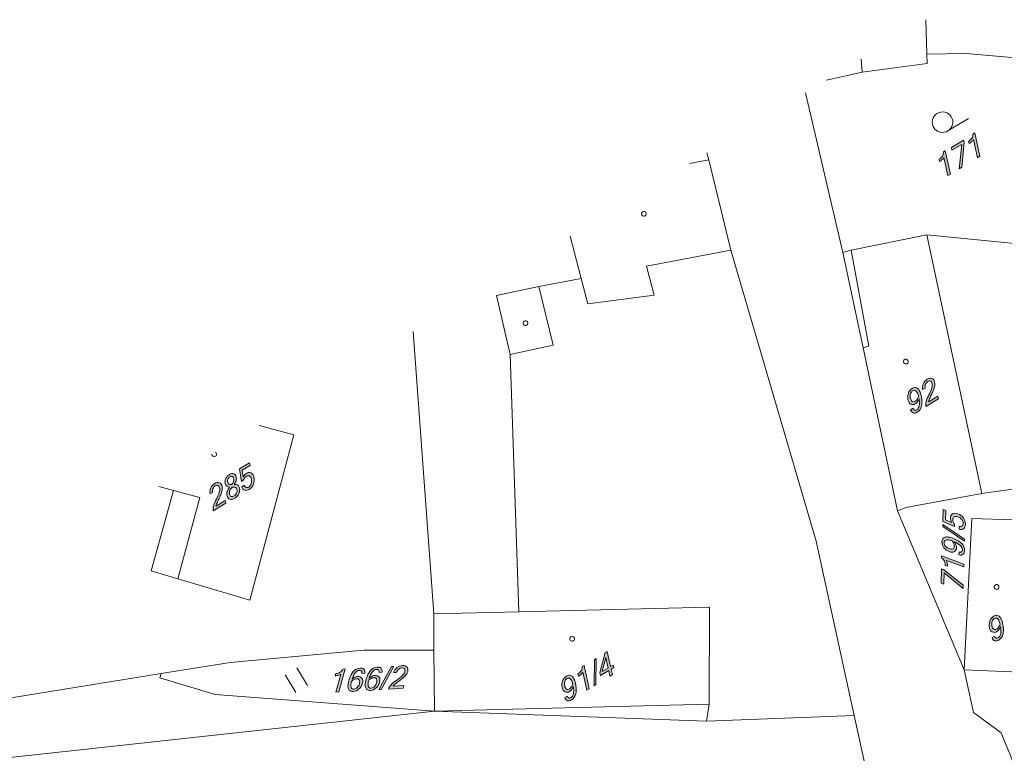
# Model space of a CAD drawing. Header units: millimetres. Extents: x -44464 to 877043, y -113448 to 101820.
# Tile 16 of 20: x 665608 to 737902, y 33249 to 87124. Entities that reach past the tile are written whole.
import ezdxf

# ---------------------------------------------------------------- set-up
doc = ezdxf.new("R2010")
doc.units = ezdxf.units.MM
doc.header["$MEASUREMENT"] = 0
doc.layers.add('Kresby a obrázky', color=7, linetype='Continuous')

msp = doc.modelspace()

# ---------------------------------------------------------------- hatches: boundary and pattern name
at = {"layer": 'Kresby a obrázky', "linetype": 'Continuous', "lineweight": 20, "true_color": 0x0080c0}
for points in [[(736110, 77100), (735729, 78810), (735591, 78726, -0.146475), (735524, 78425, -0.125765), (735283, 78192), (735320, 78022, 0.049543), (735513, 78164, 0.075101), (735636, 78314), (735931, 76991)], [(734952, 78131), (734918, 78284), (734016, 77735), (734061, 77535), (734775, 77970), (734586, 76172), (734786, 76294)], [(733945, 75782), (733564, 77492), (733426, 77408, -0.146493), (733359, 77107, -0.125765), (733118, 76874), (733156, 76704, 0.049544), (733348, 76846, 0.075099), (733472, 76996), (733766, 75673)], [(733066, 59277), (733021, 59477), (732349, 59067, -0.06752), (732349, 59091, -0.031738), (732356, 59126, -0.029248), (732388, 59225, -0.021312), (732530, 59545, 0.01393), (732687, 59893, 0.031314), (732775, 60137, 0.122099), (732786, 60512, 0.098238), (732717, 60681, 0.13282), (732598, 60781, 0.151926), (732439, 60799, 0.094137), (732247, 60720, 0.153331), (731960, 60396, 0.141509), (731904, 59959), (732089, 60072, -0.14506), (732120, 60359, -0.151746), (732281, 60548, -0.095609), (732392, 60594, -0.15134), (732486, 60583, -0.141146), (732557, 60519, -0.089036), (732601, 60405, -0.128143), (732585, 60080, -0.042362), (732369, 59578, 0.052883), (732157, 59057, 0.117436), (732143, 58715)], [(682016, 53545), (681942, 54030), (682536, 54392), (682491, 54591), (681744, 54137), (681883, 53213), (682024, 53299, -0.17125), (682246, 53591, -0.108554), (682370, 53638, -0.145689), (682481, 53618, -0.13722), (682569, 53535, -0.085628), (682624, 53389, -0.13374), (682609, 53048, -0.179721), (682426, 52802, -0.095228), (682327, 52763, -0.122801), (682235, 52770, -0.144632), (682156, 52828, -0.086159), (682097, 52943), (681911, 52830, 0.097776), (682003, 52653, 0.150647), (682135, 52567, 0.117146), (682293, 52562, 0.087485), (682464, 52632, 0.169403), (682771, 53013, 0.143961), (682805, 53522, 0.09563), (682723, 53725, 0.141916), (682588, 53839, 0.242903), (682252, 53803, 0.142129)], [(680746, 51619), (680702, 51819), (680029, 51409, -0.06751), (680029, 51433, -0.031737), (680036, 51468, -0.029251), (680068, 51567, -0.02132), (680210, 51887, 0.013939), (680368, 52236, 0.031337), (680455, 52479, 0.122123), (680466, 52854, 0.098248), (680397, 53023, 0.132774), (680278, 53123, 0.151886), (680119, 53141, 0.094141), (679927, 53062, 0.153313), (679640, 52738, 0.141465), (679584, 52301), (679769, 52414, -0.14506), (679800, 52701, -0.151746), (679961, 52890, -0.095609), (680072, 52936, -0.151401), (680166, 52925, -0.141223), (680237, 52861, -0.08902), (680281, 52747, -0.128169), (680265, 52422, -0.042362), (680049, 51920, 0.052859), (679837, 51399, 0.117452), (679823, 51057)], [(734036, 50187), (733589, 50390), (733610, 51085), (733418, 51156), (733392, 50282), (734243, 49895), (734248, 50060, -0.17125), (734123, 50406, -0.10856), (734151, 50535, -0.145683), (734228, 50617, -0.13722), (734346, 50646, -0.085628), (734498, 50613, -0.13374), (734776, 50414, -0.179721), (734883, 50127, -0.095228), (734862, 50023, -0.122801), (734806, 49949, -0.144632), (734714, 49915, -0.086159), (734585, 49927), (734579, 49711, 0.097776), (734777, 49691, 0.150647), (734922, 49755, 0.117146), (735012, 49885, 0.087485), (735046, 50066, 0.169403), (734894, 50531, 0.143961), (734486, 50837, 0.09563), (734271, 50879, 0.141916), (734101, 50827, 0.242903), (733948, 50526, 0.142129)], [(733386, 50058), (733381, 49897), (734982, 48824), (734986, 48986)], [(734933, 47145), (733291, 47757), (733287, 47596, -0.146493), (733502, 47375, -0.125765), (733567, 47046), (733730, 46985, 0.049544), (733715, 47224, 0.075099), (733657, 47409), (734927, 46936)], [(733437, 46736), (733291, 46790), (733260, 45735), (733452, 45663), (733476, 46500), (734881, 45361), (734888, 45596)], [(707944, 40220), (707806, 40136), (707778, 38209), (707916, 38293)], [(689040, 37757), (689506, 39446), (689345, 39437, -0.146493), (689145, 39203, -0.125765), (688822, 39110), (688776, 38942, 0.049544), (689013, 38977, 0.075099), (689192, 39051), (688831, 37745)], [(693072, 39626), (692911, 39616), (691982, 37929), (692143, 37938)], [(693762, 38032), (693817, 38229), (693030, 38184, -0.06751), (693042, 38205, -0.031737), (693064, 38232, -0.029251), (693139, 38304, -0.02132), (693415, 38520, 0.013939), (693718, 38754, 0.031337), (693909, 38928, 0.122133), (694095, 39254, 0.098269), (694113, 39436, 0.132784), (694055, 39580, 0.151886), (693923, 39670, 0.094141), (693717, 39691, 0.153331), (693311, 39539, 0.141492), (693056, 39180), (693273, 39193, -0.145098), (693435, 39432, -0.151746), (693666, 39523, -0.095603), (693786, 39511, -0.151407), (693863, 39457, -0.141146), (693896, 39367, -0.089036), (693881, 39246, -0.128143), (693715, 38967, -0.042352), (693288, 38625, 0.052883), (692856, 38265, 0.117452), (692684, 37969)], [(707426, 37994), (707045, 39704), (706907, 39620, -0.146475), (706839, 39320, -0.125765), (706598, 39086), (706636, 38917, 0.049544), (706829, 39059, 0.075081), (706952, 39208), (707247, 37886)]]:
    msp.add_hatch(color=142, dxfattribs=at).paths.add_polyline_path(points)
h = msp.add_hatch(color=142, dxfattribs=at)
h.paths.add_polyline_path([(731019, 58474, 0.092836), (731104, 58319, 0.143363), (731221, 58241, 0.120369), (731359, 58235, 0.089298), (731509, 58297, 0.200935), (731827, 58753, 0.067888), (731856, 59098, 0.04475), (731796, 59520, 0.059579), (731687, 59850, 0.113995), (731536, 60049, 0.169064), (731350, 60115, 0.134897), (731138, 60045, 0.175808), (730858, 59684, 0.137584), (730830, 59204, 0.09035), (730908, 59007, 0.129033), (731037, 58888, 0.261918), (731365, 58914, 0.098003), (731524, 59063, 0.071499), (731642, 59290, -0.091462), (731652, 58762, -0.083868), (731588, 58584, -0.123393), (731482, 58473, -0.0897), (731389, 58434, -0.145212), (731312, 58440, -0.136606), (731251, 58491, -0.079778), (731204, 58586)])
h.paths.add_polyline_path([(731145, 59096, -0.114063), (731064, 59187, -0.073868), (731012, 59331, -0.125259), (731019, 59653, -0.188385), (731179, 59878, -0.337046), (731425, 59852, -0.096629), (731527, 59700, -0.04966), (731606, 59458, -0.061886), (731494, 59236, -0.104119), (731359, 59103, -0.129212), (731246, 59065, -0.160141)], flags=0)
h = msp.add_hatch(color=142, dxfattribs=at)
h.paths.add_polyline_path([(680828, 52176, 0.108696), (680903, 52003, 0.147318), (681032, 51910, 0.132583), (681200, 51900, 0.088534), (681393, 51980, 0.147627), (681697, 52315, 0.16572), (681747, 52735, 0.192121), (681620, 52938, 0.09362), (681506, 52985, 0.066101), (681360, 52996, 0.080213), (681495, 53288, 0.118667), (681503, 53549, 0.109362), (681438, 53698, 0.143776), (681325, 53781, 0.13475), (681177, 53790, 0.089224), (681005, 53719, 0.148725), (680738, 53424, 0.16463), (680693, 53056, 0.330338), (681021, 52789, 0.085162), (680846, 52467, 0.131565)])
h.paths.add_polyline_path([(681060, 52173, -0.098508), (681013, 52289, -0.152366), (681037, 52516, -0.0672), (681211, 52798, -0.045082), (681352, 52796, -0.080315), (681454, 52770, -0.233079), (681562, 52622, -0.162058), (681536, 52353, -0.151307), (681355, 52150, -0.091927), (681239, 52103, -0.137413), (681138, 52111, -0.149326)], flags=0)
h.paths.add_polyline_path([(680974, 53021, -0.197332), (680879, 53169, -0.158598), (680897, 53386, -0.154735), (681043, 53549, -0.090414), (681139, 53589, -0.144451), (681220, 53583, -0.147826), (681281, 53531, -0.094547), (681319, 53437, -0.134634), (681304, 53222, -0.084404), (681170, 52982, -0.064653), (681059, 52988, -0.09333)], flags=0)
h = msp.add_hatch(color=142, dxfattribs=at)
h.paths.add_polyline_path([(733321, 48775, 0.175825), (733471, 48344, 0.13761), (733859, 48059, 0.09035), (734067, 48017, 0.129033), (734237, 48060, 0.261953), (734394, 48350, 0.098003), (734355, 48564, 0.071499), (734228, 48787, -0.091462), (734677, 48508, -0.083868), (734792, 48358, -0.123393), (734827, 48207, -0.0897), (734809, 48109, -0.145212), (734762, 48048, -0.136606), (734686, 48024, -0.079778), (734580, 48036), (734574, 47821, 0.092836), (734750, 47807, 0.143363), (734879, 47863, 0.120369), (734959, 47975, 0.089298), (734990, 48135, 0.200935), (734781, 48650, 0.067888), (734507, 48861, 0.04475), (734120, 49042, 0.059579), (733784, 49130, 0.113995), (733534, 49112, 0.169064), (733378, 48992, 0.134897)])
h.paths.add_polyline_path([(733586, 48462, -0.188356), (733484, 48719, -0.337), (733639, 48911, -0.096629), (733822, 48914, -0.04966), (734069, 48849, -0.061886), (734194, 48634, -0.104119), (734232, 48447, -0.129212), (734202, 48332, -0.160141), (734121, 48264, -0.114051), (734001, 48246, -0.073844), (733852, 48281, -0.125193)], flags=0)
h = msp.add_hatch(color=142, dxfattribs=at)
h.paths.add_polyline_path([(737003, 41746, 0.092836), (737088, 41591, 0.143363), (737204, 41513, 0.120369), (737342, 41507, 0.089298), (737492, 41568, 0.200935), (737811, 42024, 0.067888), (737839, 42369, 0.04475), (737780, 42792, 0.059579), (737671, 43122, 0.113995), (737519, 43321, 0.169064), (737334, 43387, 0.134897), (737121, 43317, 0.175808), (736842, 42956, 0.137584), (736813, 42476, 0.09035), (736891, 42279, 0.129033), (737020, 42160, 0.261918), (737348, 42185, 0.098003), (737507, 42334, 0.071499), (737625, 42562, -0.091462), (737636, 42034, -0.083868), (737572, 41856, -0.123393), (737465, 41745, -0.0897), (737373, 41706, -0.145212), (737296, 41712, -0.136606), (737234, 41763, -0.079778), (737187, 41858)])
h.paths.add_polyline_path([(737128, 42367, -0.114063), (737047, 42459, -0.073868), (736995, 42602, -0.125259), (737002, 42924, -0.188385), (737163, 43150, -0.337046), (737408, 43124, -0.096629), (737510, 42972, -0.04966), (737590, 42730, -0.061886), (737477, 42508, -0.104119), (737342, 42374, -0.129212), (737229, 42336, -0.160141)], flags=0)
h = msp.add_hatch(color=142, dxfattribs=at)
h.paths.add_polyline_path([(708216, 39148), (708259, 38958), (708854, 39320), (708943, 38918), (709123, 39028), (709033, 39429), (709222, 39544), (709179, 39734), (708991, 39619), (708743, 40731), (708603, 40645)])
h.paths.add_polyline_path([(708384, 39250), (708640, 40281), (708811, 39510)], flags=0)
h = msp.add_hatch(color=142, dxfattribs=at)
h.paths.add_polyline_path([(689750, 37975, 0.169178), (689883, 37830, 0.135276), (690104, 37791, 0.175825), (690520, 37979, 0.137615), (690771, 38390, 0.090324), (690794, 38600, 0.12902), (690736, 38766, 0.261918), (690433, 38897, 0.097764), (690224, 38841, 0.071171), (690014, 38695, -0.09275), (690251, 39166, -0.083583), (690392, 39293, -0.123222), (690538, 39341, -0.089993), (690637, 39332, -0.14492), (690702, 39290, -0.135822), (690733, 39216, -0.079442), (690730, 39110), (690946, 39123, 0.091953), (690943, 39300, 0.142097), (690877, 39423, 0.121282), (690758, 39493, 0.089116), (690596, 39509, 0.2011), (690101, 39256, 0.06781), (689915, 38965, 0.044673), (689769, 38564, 0.05962), (689710, 38222, 0.113505)])
h.paths.add_polyline_path([(690146, 37959, -0.337667), (689941, 38097, -0.096016), (689923, 38279, -0.049738), (689966, 38530, -0.061953), (690169, 38674, -0.10463), (690352, 38728, -0.129893), (690469, 38709, -0.160338), (690544, 38634, -0.113311), (690572, 38515, -0.073748), (690550, 38363, -0.125237), (690393, 38082, -0.188388)], flags=0)
h = msp.add_hatch(color=142, dxfattribs=at)
h.paths.add_polyline_path([(691015, 38049, 0.169154), (691148, 37903, 0.135272), (691369, 37865, 0.175825), (691785, 38052, 0.137589), (692036, 38463, 0.090324), (692059, 38674, 0.12902), (692001, 38840, 0.261918), (691698, 38971, 0.097761), (691489, 38914, 0.071159), (691279, 38769, -0.092707), (691516, 39239, -0.083565), (691657, 39367, -0.123217), (691803, 39415, -0.09), (691902, 39405, -0.144913), (691967, 39364, -0.135804), (691998, 39290, -0.079433), (691995, 39184), (692211, 39197, 0.091932), (692208, 39373, 0.142087), (692142, 39497, 0.121315), (692023, 39567, 0.08912), (691861, 39583, 0.2011), (691366, 39330, 0.06781), (691180, 39039, 0.044673), (691034, 38638, 0.059636), (690975, 38296, 0.113476)])
h.paths.add_polyline_path([(691411, 38032, -0.337621), (691206, 38171, -0.095983), (691188, 38353, -0.049731), (691231, 38604, -0.061953), (691434, 38747, -0.10463), (691617, 38802, -0.129893), (691734, 38783, -0.160338), (691809, 38707, -0.113336), (691837, 38588, -0.073724), (691815, 38437, -0.125302), (691658, 38156, -0.188417)], flags=0)
h = msp.add_hatch(color=142, dxfattribs=at)
h.paths.add_polyline_path([(705632, 37345, 0.092836), (705717, 37190, 0.143363), (705833, 37112, 0.120369), (705972, 37107, 0.089298), (706122, 37168, 0.200935), (706440, 37624, 0.067888), (706468, 37969, 0.04475), (706409, 38391, 0.059579), (706300, 38722, 0.113995), (706149, 38921, 0.169064), (705963, 38986, 0.134897), (705750, 38916, 0.175825), (705471, 38555, 0.13761), (705442, 38075, 0.09035), (705521, 37878, 0.129033), (705649, 37759, 0.261953), (705978, 37785, 0.098003), (706137, 37934, 0.071499), (706254, 38162, -0.091462), (706265, 37634, -0.083868), (706201, 37455, -0.123393), (706094, 37344, -0.0897), (706002, 37306, -0.145212), (705925, 37312, -0.136606), (705863, 37362, -0.079778), (705816, 37457)])
h.paths.add_polyline_path([(705757, 37967, -0.114038), (705677, 38058, -0.073892), (705625, 38202, -0.125193), (705632, 38524, -0.188356), (705792, 38749, -0.337), (706037, 38723, -0.096629), (706139, 38571, -0.04966), (706219, 38329, -0.061889), (706107, 38107, -0.104116), (705971, 37974, -0.12922), (705858, 37936, -0.160133)], flags=0)

# ---------------------------------------------------------------- linework, layer by layer
at = {"layer": 'Kresby a obrázky', "color": 142, "linetype": 'Continuous', "lineweight": 20, "true_color": 0x0080c0}
for points in [[(732139, 87124), (732216, 84604)], [(724838, 82679), (727465, 83265), (732243, 83903), (732216, 84604), (735073, 84649), (739871, 84228), (743578, 83166)], [(727392, 84234), (727465, 83265)], [(723298, 81742), (726058, 70016)], [(733759, 78953), (735262, 79868)], [(716207, 76822), (714800, 76568)], [(716207, 76822), (716065, 77338)], [(726886, 36027), (724078, 48816), (717829, 70196), (716207, 76822)], [(706036, 71232), (706824, 68109), (703734, 67522), (700618, 66861), (701609, 62545), (702257, 43640), (696009, 43484)], [(744308, 70524), (741376, 70410), (732211, 71314), (726657, 70192), (726058, 70016)], [(736244, 52339), (732211, 71314)], [(711633, 69025), (717829, 70196)], [(726657, 70192), (727961, 63160)], [(726058, 70016), (727531, 63016), (730053, 51065)], [(712190, 66892), (711633, 69025)], [(706824, 68109), (707331, 66252)], [(704782, 63229), (703734, 67522)], [(707331, 66252), (712190, 66892)], [(694510, 64215), (696009, 43484)], [(701609, 62545), (704782, 63229)], [(727961, 63160), (727531, 63016)], [(683181, 57317), (685746, 56630)], [(685746, 56630), (682501, 44486), (677217, 46071), (675260, 46656), (676912, 52545)], [(676912, 52545), (675822, 52837)], [(678827, 52028), (676912, 52545)], [(730053, 51065), (730679, 51293), (736244, 52339), (738496, 52640)], [(677217, 46071), (678827, 52028)], [(734952, 39384), (730053, 51065)], [(738566, 50399), (735526, 50502), (734952, 39384)], [(696009, 43484), (696023, 40832)], [(702257, 43640), (716253, 43982)], [(716253, 43982), (716239, 36853)], [(696023, 40832), (690868, 40813), (681055, 39922), (675985, 39106)], [(696023, 40832), (696055, 36333)], [(675985, 39106), (645028, 34089)], [(696055, 36333), (679951, 37579), (675894, 38792), (675985, 39106)], [(686739, 38240), (685955, 39528)], [(740180, 39166), (734952, 39384)], [(734952, 39384), (735632, 36256), (737671, 34744), (738859, 31807)], [(685880, 37717), (685095, 39005)], [(696055, 36333), (641571, 30394), (637564, 29544)], [(716239, 36853), (696055, 36333)], [(696055, 36333), (716032, 35609), (726886, 36027)], [(716239, 36853), (716032, 35609)], [(728489, 31366), (727744, 32125), (726886, 36027)]]:
    msp.add_lwpolyline(points, dxfattribs=at)
for points in [[(734011, 79989, -0.414214), (733759, 78953, -0.414214), (732723, 79205, -0.414214), (732975, 80241, -0.414214)], [(736110, 77100), (735931, 76991), (735636, 78314, -0.075101), (735513, 78164, -0.049543), (735320, 78022), (735283, 78192, 0.125765), (735524, 78425, 0.146475), (735591, 78726), (735729, 78810)], [(733945, 75782), (733766, 75673), (733472, 76996, -0.075099), (733348, 76846, -0.049544), (733156, 76704), (733118, 76874, 0.125765), (733359, 77107, 0.146493), (733426, 77408), (733564, 77492)], [(711592, 72955, -0.414214), (711533, 72713, -0.414214), (711292, 72772, -0.414214), (711351, 73014, -0.414214)], [(702897, 64931, -0.414214), (702838, 64689, -0.414214), (702596, 64748, -0.414214), (702655, 64989, -0.414214)], [(730826, 62105, -0.414214), (730767, 61863, -0.414214), (730525, 61922, -0.414214), (730584, 62163, -0.414214)], [(733066, 59277), (732143, 58715, -0.117436), (732157, 59057, -0.052883), (732369, 59578, 0.042362), (732585, 60080, 0.128143), (732601, 60405, 0.089036), (732557, 60519, 0.141146), (732486, 60583, 0.15134), (732392, 60594, 0.095609), (732281, 60548, 0.151746), (732120, 60359, 0.14506), (732089, 60072), (731904, 59959, -0.141509), (731960, 60396, -0.153331), (732247, 60720, -0.094137), (732439, 60799, -0.151926), (732598, 60781, -0.13282), (732717, 60681, -0.098238), (732786, 60512, -0.122099), (732775, 60137, -0.031314), (732687, 59893, -0.01393), (732530, 59545, 0.021312), (732388, 59225, 0.029248), (732356, 59126, 0.031738), (732349, 59091, 0.06752), (732349, 59067), (733021, 59477)], [(731642, 59290, -0.071499), (731524, 59063, -0.098003), (731365, 58914, -0.261918), (731037, 58888, -0.129033), (730908, 59007, -0.09035), (730830, 59204, -0.137584), (730858, 59684, -0.175808), (731138, 60045, -0.134897), (731350, 60115, -0.169064), (731536, 60049, -0.113995), (731687, 59850, -0.059579), (731796, 59520, -0.04475), (731856, 59098, -0.067888), (731827, 58753, -0.200935), (731509, 58297, -0.089298), (731359, 58235, -0.120369), (731221, 58241, -0.143363), (731104, 58319, -0.092836), (731019, 58474), (731204, 58586, 0.079778), (731251, 58491, 0.136606), (731312, 58440, 0.145212), (731389, 58434, 0.0897), (731482, 58473, 0.123393), (731588, 58584, 0.083868), (731652, 58762, 0.091462)], [(731606, 59458, 0.04966), (731527, 59700, 0.096629), (731425, 59852, 0.337046), (731179, 59878, 0.188385), (731019, 59653, 0.125259), (731012, 59331, 0.073868), (731064, 59187, 0.114063), (731145, 59096, 0.160141), (731246, 59065, 0.129212), (731359, 59103, 0.104119), (731494, 59236, 0.061886)], [(682016, 53545, -0.142129), (682252, 53803, -0.242903), (682588, 53839, -0.141916), (682723, 53725, -0.09563), (682805, 53522, -0.143961), (682771, 53013, -0.169403), (682464, 52632, -0.087485), (682293, 52562, -0.117146), (682135, 52567, -0.150647), (682003, 52653, -0.097776), (681911, 52830), (682097, 52943, 0.086159), (682156, 52828, 0.144632), (682235, 52770, 0.122801), (682327, 52763, 0.095228), (682426, 52802, 0.179721), (682609, 53048, 0.13374), (682624, 53389, 0.085628), (682569, 53535, 0.13722), (682481, 53618, 0.145689), (682370, 53638, 0.108554), (682246, 53591, 0.17125), (682024, 53299), (681883, 53213), (681744, 54137), (682491, 54591), (682536, 54392), (681942, 54030)], [(681360, 52996, -0.066101), (681506, 52985, -0.09362), (681620, 52938, -0.192121), (681747, 52735, -0.16572), (681697, 52315, -0.147627), (681393, 51980, -0.088534), (681200, 51900, -0.132583), (681032, 51910, -0.147318), (680903, 52003, -0.108696), (680828, 52176, -0.131565), (680846, 52467, -0.085162), (681021, 52789, -0.330338), (680693, 53056, -0.16463), (680738, 53424, -0.148725), (681005, 53719, -0.089224), (681177, 53790, -0.13475), (681325, 53781, -0.143776), (681438, 53698, -0.109362), (681503, 53549, -0.118667), (681495, 53288, -0.080213)], [(681170, 52982, 0.084404), (681304, 53222, 0.134634), (681319, 53437, 0.094547), (681281, 53531, 0.147826), (681220, 53583, 0.144451), (681139, 53589, 0.090414), (681043, 53549, 0.154735), (680897, 53386, 0.158598), (680879, 53169, 0.197332), (680974, 53021, 0.09333), (681059, 52988, 0.064653)], [(680746, 51619), (679823, 51057, -0.117452), (679837, 51399, -0.052859), (680049, 51920, 0.042362), (680265, 52422, 0.128169), (680281, 52747, 0.08902), (680237, 52861, 0.141223), (680166, 52925, 0.151401), (680072, 52936, 0.095609), (679961, 52890, 0.151746), (679800, 52701, 0.14506), (679769, 52414), (679584, 52301, -0.141465), (679640, 52738, -0.153313), (679927, 53062, -0.094141), (680119, 53141, -0.151886), (680278, 53123, -0.132774), (680397, 53023, -0.098248), (680466, 52854, -0.122123), (680455, 52479, -0.031337), (680368, 52236, -0.013939), (680210, 51887, 0.02132), (680068, 51567, 0.029251), (680036, 51468, 0.031737), (680029, 51433, 0.06751), (680029, 51409), (680702, 51819)], [(681562, 52622, 0.233079), (681454, 52770, 0.080315), (681352, 52796, 0.045082), (681211, 52798, 0.0672), (681037, 52516, 0.152366), (681013, 52289, 0.098508), (681060, 52173, 0.149326), (681138, 52111, 0.137413), (681239, 52103, 0.091927), (681355, 52150, 0.151307), (681536, 52353, 0.162058)], [(734036, 50187, -0.142129), (733948, 50526, -0.242903), (734101, 50827, -0.141916), (734271, 50879, -0.09563), (734486, 50837, -0.143961), (734894, 50531, -0.169403), (735046, 50066, -0.087485), (735012, 49885, -0.117146), (734922, 49755, -0.150647), (734777, 49691, -0.097776), (734579, 49711), (734585, 49927, 0.086159), (734714, 49915, 0.144632), (734806, 49949, 0.122801), (734862, 50023, 0.095228), (734883, 50127, 0.179721), (734776, 50414, 0.13374), (734498, 50613, 0.085628), (734346, 50646, 0.13722), (734228, 50617, 0.145683), (734151, 50535, 0.10856), (734123, 50406, 0.17125), (734248, 50060), (734243, 49895), (733392, 50282), (733418, 51156), (733610, 51085), (733589, 50390)], [(734228, 48787, -0.071499), (734355, 48564, -0.098003), (734394, 48350, -0.261953), (734237, 48060, -0.129033), (734067, 48017, -0.09035), (733859, 48059, -0.13761), (733471, 48344, -0.175825), (733321, 48775, -0.134897), (733378, 48992, -0.169064), (733534, 49112, -0.113995), (733784, 49130, -0.059579), (734120, 49042, -0.04475), (734507, 48861, -0.067888), (734781, 48650, -0.200935), (734990, 48135, -0.089298), (734959, 47975, -0.120369), (734879, 47863, -0.143363), (734750, 47807, -0.092836), (734574, 47821), (734580, 48036, 0.079778), (734686, 48024, 0.136606), (734762, 48048, 0.145212), (734809, 48109, 0.0897), (734827, 48207, 0.123393), (734792, 48358, 0.083868), (734677, 48508, 0.091462)], [(734069, 48849, 0.04966), (733822, 48914, 0.096629), (733639, 48911, 0.337), (733484, 48719, 0.188356), (733586, 48462, 0.125193), (733852, 48281, 0.073844), (734001, 48246, 0.114051), (734121, 48264, 0.160141), (734202, 48332, 0.129212), (734232, 48447, 0.104119), (734194, 48634, 0.061886)], [(734933, 47145), (734927, 46936), (733657, 47409, -0.075099), (733715, 47224, -0.049544), (733730, 46985), (733567, 47046, 0.125765), (733502, 47375, 0.146493), (733287, 47596), (733291, 47757)], [(737489, 45555, -0.414214), (737430, 45313, -0.414214), (737188, 45372, -0.414214), (737247, 45614, -0.414214)], [(737625, 42562, -0.071499), (737507, 42334, -0.098003), (737348, 42185, -0.261918), (737020, 42160, -0.129033), (736891, 42279, -0.09035), (736813, 42476, -0.137584), (736842, 42956, -0.175808), (737121, 43317, -0.134897), (737334, 43387, -0.169064), (737519, 43321, -0.113995), (737671, 43122, -0.059579), (737780, 42792, -0.04475), (737839, 42369, -0.067888), (737811, 42024, -0.200935), (737492, 41568, -0.089298), (737342, 41507, -0.120369), (737204, 41513, -0.143363), (737088, 41591, -0.092836), (737003, 41746), (737187, 41858, 0.079778), (737234, 41763, 0.136606), (737296, 41712, 0.145212), (737373, 41706, 0.0897), (737465, 41745, 0.123393), (737572, 41856, 0.083868), (737636, 42034, 0.091462)], [(737590, 42730, 0.04966), (737510, 42972, 0.096629), (737408, 43124, 0.337046), (737163, 43150, 0.188385), (737002, 42924, 0.125259), (736995, 42602, 0.073868), (737047, 42459, 0.114063), (737128, 42367, 0.160141), (737229, 42336, 0.129212), (737342, 42374, 0.104119), (737477, 42508, 0.061886)], [(706315, 41745, -0.414214), (706257, 41503, -0.414214), (706015, 41562, -0.414214), (706074, 41804, -0.414214)], [(689040, 37757), (688831, 37745), (689192, 39051, -0.075099), (689013, 38977, -0.049544), (688776, 38942), (688822, 39110, 0.125765), (689145, 39203, 0.146493), (689345, 39437), (689506, 39446)], [(690014, 38695, -0.071171), (690224, 38841, -0.097764), (690433, 38897, -0.261918), (690736, 38766, -0.12902), (690794, 38600, -0.090324), (690771, 38390, -0.137615), (690520, 37979, -0.175825), (690104, 37791, -0.135276), (689883, 37830, -0.169178), (689750, 37975, -0.113505), (689710, 38222, -0.05962), (689769, 38564, -0.044673), (689915, 38965, -0.06781), (690101, 39256, -0.2011), (690596, 39509, -0.089116), (690758, 39493, -0.121282), (690877, 39423, -0.142097), (690943, 39300, -0.091953), (690946, 39123), (690730, 39110, 0.079442), (690733, 39216, 0.135822), (690702, 39290, 0.14492), (690637, 39332, 0.089993), (690538, 39341, 0.123222), (690392, 39293, 0.083583), (690251, 39166, 0.09275)], [(691279, 38769, -0.071159), (691489, 38914, -0.097761), (691698, 38971, -0.261918), (692001, 38840, -0.12902), (692059, 38674, -0.090324), (692036, 38463, -0.137589), (691785, 38052, -0.175825), (691369, 37865, -0.135272), (691148, 37903, -0.169154), (691015, 38049, -0.113476), (690975, 38296, -0.059636), (691034, 38638, -0.044673), (691180, 39039, -0.06781), (691366, 39330, -0.2011), (691861, 39583, -0.08912), (692023, 39567, -0.121315), (692142, 39497, -0.142087), (692208, 39373, -0.091932), (692211, 39197), (691995, 39184, 0.079433), (691998, 39290, 0.135804), (691967, 39364, 0.144913), (691902, 39405, 0.09), (691803, 39415, 0.123217), (691657, 39367, 0.083565), (691516, 39239, 0.092707)], [(693762, 38032), (692684, 37969, -0.117452), (692856, 38265, -0.052883), (693288, 38625, 0.042352), (693715, 38967, 0.128143), (693881, 39246, 0.089036), (693896, 39367, 0.141146), (693863, 39457, 0.151407), (693786, 39511, 0.095603), (693666, 39523, 0.151746), (693435, 39432, 0.145098), (693273, 39193), (693056, 39180, -0.141492), (693311, 39539, -0.153331), (693717, 39691, -0.094141), (693923, 39670, -0.151886), (694055, 39580, -0.132784), (694113, 39436, -0.098269), (694095, 39254, -0.122133), (693909, 38928, -0.031337), (693718, 38754, -0.013939), (693415, 38520, 0.02132), (693139, 38304, 0.029251), (693064, 38232, 0.031737), (693042, 38205, 0.06751), (693030, 38184), (693817, 38229)], [(707426, 37994), (707247, 37886), (706952, 39208, -0.075081), (706829, 39059, -0.049544), (706636, 38917), (706598, 39086, 0.125765), (706839, 39320, 0.146475), (706907, 39620), (707045, 39704)], [(689966, 38530, 0.049738), (689923, 38279, 0.096016), (689941, 38097, 0.337667), (690146, 37959, 0.188388), (690393, 38082, 0.125237), (690550, 38363, 0.073748), (690572, 38515, 0.113311), (690544, 38634, 0.160338), (690469, 38709, 0.129893), (690352, 38728, 0.10463), (690169, 38674, 0.061953)], [(691231, 38604, 0.049731), (691188, 38353, 0.095983), (691206, 38171, 0.337621), (691411, 38032, 0.188417), (691658, 38156, 0.125302), (691815, 38437, 0.073724), (691837, 38588, 0.113336), (691809, 38707, 0.160338), (691734, 38783, 0.129893), (691617, 38802, 0.10463), (691434, 38747, 0.061953)], [(706254, 38162, -0.071499), (706137, 37934, -0.098003), (705978, 37785, -0.261953), (705649, 37759, -0.129033), (705521, 37878, -0.09035), (705442, 38075, -0.13761), (705471, 38555, -0.175825), (705750, 38916, -0.134897), (705963, 38986, -0.169064), (706149, 38921, -0.113995), (706300, 38722, -0.059579), (706409, 38391, -0.04475), (706468, 37969, -0.067888), (706440, 37624, -0.200935), (706122, 37168, -0.089298), (705972, 37107, -0.120369), (705833, 37112, -0.143363), (705717, 37190, -0.092836), (705632, 37345), (705816, 37457, 0.079778), (705863, 37362, 0.136606), (705925, 37312, 0.145212), (706002, 37306, 0.0897), (706094, 37344, 0.123393), (706201, 37455, 0.083868), (706265, 37634, 0.091462)], [(706219, 38329, 0.04966), (706139, 38571, 0.096629), (706037, 38723, 0.337), (705792, 38749, 0.188356), (705632, 38524, 0.125193), (705625, 38202, 0.073892), (705677, 38058, 0.114038), (705757, 37967, 0.160133), (705858, 37936, 0.12922), (705971, 37974, 0.104116), (706107, 38107, 0.061889)]]:
    msp.add_lwpolyline(points, format="xyb", close=True, dxfattribs=at)
for points in [[(734952, 78131), (734786, 76294), (734586, 76172), (734775, 77970), (734061, 77535), (734016, 77735), (734918, 78284)], [(733386, 50058), (734986, 48986), (734982, 48824), (733381, 49897)], [(733437, 46736), (734888, 45596), (734881, 45361), (733476, 46500), (733452, 45663), (733260, 45735), (733291, 46790)], [(709222, 39544), (709033, 39429), (709123, 39028), (708943, 38918), (708854, 39320), (708259, 38958), (708216, 39148), (708603, 40645), (708743, 40731), (708991, 39619), (709179, 39734)], [(707944, 40220), (707916, 38293), (707778, 38209), (707806, 40136)], [(708811, 39510), (708640, 40281), (708384, 39250)], [(693072, 39626), (692143, 37938), (691982, 37929), (692911, 39616)]]:
    msp.add_lwpolyline(points, close=True, dxfattribs=at)
msp.add_lwpolyline([(679976, 55366, -0.137002), (680045, 55301, -0.414214), (679986, 55060, -0.414214), (679744, 55118, -0.137002), (679719, 55209)], format="xyb", dxfattribs=at)

doc.saveas('drawing.dxf')
